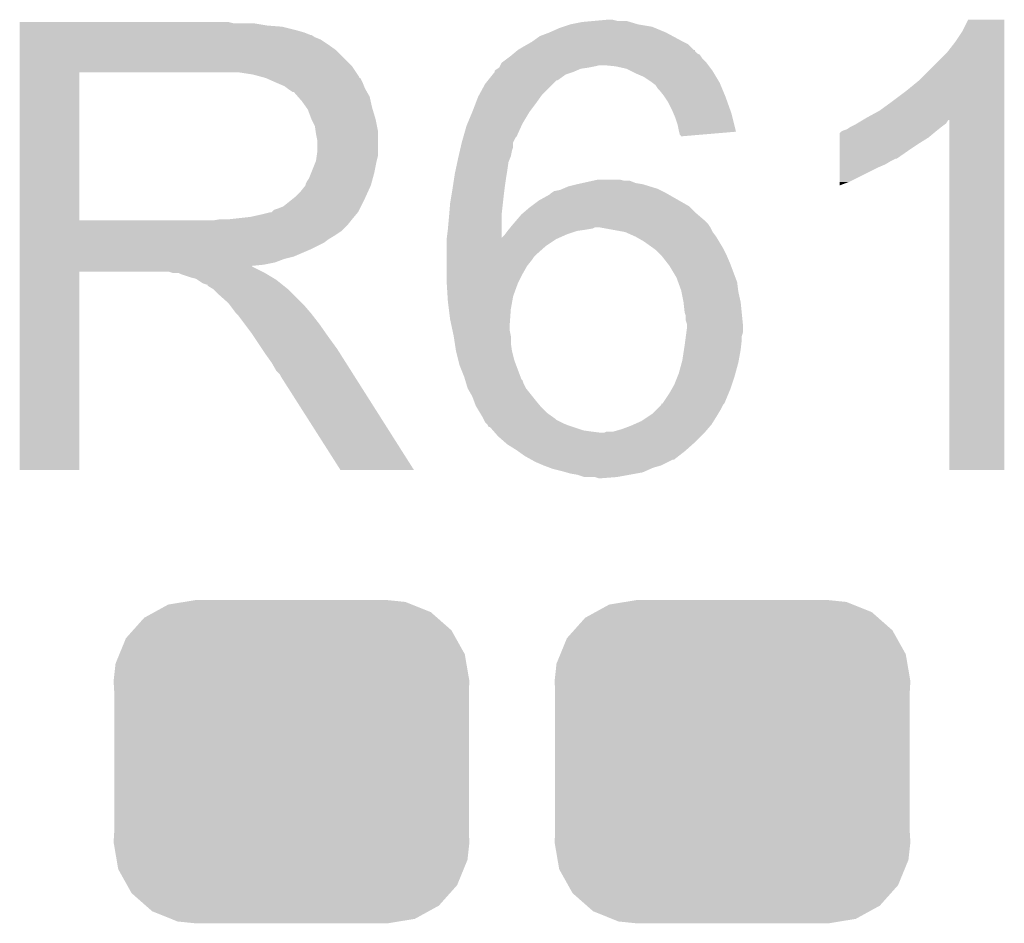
# Model space of a CAD drawing. Extents: x -4 to 126, y -8 to 66.
# Tile 164 of 256: x 68.07 to 70.21, y 54.46 to 56.43. Entities that reach past the tile are written whole.
import ezdxf

# ---------------------------------------------------------------- set-up
doc = ezdxf.new("R2010")
doc.units = 0
doc.layers.get('0').update_dxf_attribs({"linetype": 'CONTINUOUS'})
doc.layers.add('CLICKER_2_FOR_TMPM4L4A_V104_GTO', color=11, linetype='CONTINUOUS')
doc.layers.add('CLICKER_2_FOR_TMPM4L4A_V104_GTS', color=8, linetype='CONTINUOUS')

# ---------------------------------------------------------------- blocks, each defined once
blk = doc.blocks.new('CUSTOM_189')
for points in [[(-0.268438, 0.342124), (-0.233628, 0.347838), (0.2622, 0.342124), (0.247972, 0.347838)], [(-0.233628, 0.347838), (-0.20955, 0.35179), (0.247972, 0.347838), (0.20955, 0.35179)], [(-0.320744, 0.31339), (-0.298526, 0.325596), (0.317222, 0.31339), (0.30335, 0.325596)], [(-0.298526, 0.325596), (-0.268438, 0.342124), (0.30335, 0.325596), (0.2622, 0.342124)], [(-0.34504, 0.286174), (-0.320744, 0.31339), (0.348152, 0.286174), (0.317222, 0.31339)], [(-0.360486, 0.26887), (-0.34504, 0.286174), (0.357822, 0.26887), (0.348152, 0.286174)], [(-0.37475, 0.234078), (-0.360486, 0.26887), (0.377262, 0.234078), (0.357822, 0.26887)], [(-0.383124, 0.213652), (-0.37475, 0.234078), (0.380766, 0.213652), (0.377262, 0.234078)], [(-0.38735, 0.17526), (-0.383124, 0.213652), (0.38735, 0.17526), (0.380766, 0.213652)], [(-0.38608, 0.154124), (-0.38735, 0.17526), (0.38608, 0.154124), (0.38735, 0.17526)], [(-0.38608, -0.154124), (-0.38608, 0.154124), (0.38608, -0.154124), (0.38608, 0.154124)], [(-0.38735, -0.17526), (-0.38608, -0.154124), (0.38735, -0.17526), (0.38608, -0.154124)], [(-0.380764, -0.213652), (-0.38735, -0.17526), (0.383124, -0.213652), (0.38735, -0.17526)], [(-0.377262, -0.234078), (-0.380764, -0.213652), (0.374748, -0.234078), (0.383124, -0.213652)], [(-0.35782, -0.26887), (-0.377262, -0.234078), (0.360486, -0.26887), (0.374748, -0.234078)], [(-0.348152, -0.286174), (-0.35782, -0.26887), (0.345038, -0.286174), (0.360486, -0.26887)], [(-0.31722, -0.31339), (-0.348152, -0.286174), (0.320744, -0.31339), (0.345038, -0.286174)], [(-0.30335, -0.325596), (-0.31722, -0.31339), (0.298524, -0.325596), (0.320744, -0.31339)], [(-0.262198, -0.342124), (-0.30335, -0.325596), (0.268438, -0.342124), (0.298524, -0.325596)], [(-0.247972, -0.347838), (-0.262198, -0.342124), (0.233626, -0.347838), (0.268438, -0.342124)], [(-0.20955, -0.35179), (-0.247972, -0.347838), (0.20955, -0.35179), (0.233626, -0.347838)]]:
    blk.add_solid(points)

msp = doc.modelspace()

# ---------------------------------------------------------------- linework, layer by layer
at = {"layer": 'CLICKER_2_FOR_TMPM4L4A_V104_GTO'}
for points in [[(69.2912, 56.42356), (69.319138, 56.4261), (69.39619, 56.42356), (69.387724, 56.4261)], [(69.319138, 56.4261), (69.347078, 56.42864), (69.367402, 56.4261), (69.357242, 56.42864)], [(70.11924, 56.403242), (70.131942, 56.428618), (70.210678, 56.403242), (70.21068, 56.428618)], [(70.131942, 56.428618), (70.131954, 56.42864), (70.21068, 56.428618), (70.131954, 56.42864)], [(68.06694, 56.42102), (68.066942, 56.42356), (68.531742, 56.42102), (68.521582, 56.42356)], [(68.06694, 56.41594), (68.06694, 56.42102), (68.605398, 56.41594), (68.574922, 56.42102)], [(68.06694, 56.4134), (68.06694, 56.41594), (68.63842, 56.4134), (68.605398, 56.41594)], [(68.06694, 56.40578), (68.06694, 56.4134), (68.6689, 56.40578), (68.63842, 56.4134)], [(68.06694, 56.4007), (68.06694, 56.40578), (68.686682, 56.4007), (68.6689, 56.40578)], [(69.22008, 56.4007), (69.24294, 56.41086), (69.47408, 56.4007), (69.449694, 56.41086)], [(69.24294, 56.41086), (69.250554, 56.413398), (69.449694, 56.41086), (69.443602, 56.413398)], [(69.250554, 56.413398), (69.265802, 56.41848), (69.443602, 56.413398), (69.41312, 56.41848)], [(69.265802, 56.41848), (69.2912, 56.42356), (69.41312, 56.41848), (69.39619, 56.42356)], [(70.104, 56.38038), (70.11924, 56.403242), (70.210678, 56.38038), (70.210678, 56.403242)], [(68.06694, 56.39562), (68.06694, 56.4007), (68.699384, 56.39562), (68.686682, 56.4007)], [(68.06694, 56.395616), (68.06694, 56.39562), (68.701926, 56.395616), (68.699384, 56.39562)], [(68.06694, 56.39054), (68.06694, 56.395616), (68.70954, 56.39054), (68.701926, 56.395616)], [(68.06694, 56.385458), (68.06694, 56.39054), (68.722242, 56.385458), (68.70954, 56.39054)], [(68.06694, 56.3753), (68.06694, 56.385458), (68.73748, 56.3753), (68.722242, 56.385458)], [(69.181982, 56.38038), (69.185536, 56.38292), (69.51218, 56.38038), (69.5071, 56.38292)], [(69.185536, 56.38292), (69.19976, 56.39308), (69.5071, 56.38292), (69.488232, 56.39308)], [(69.19976, 56.39308), (69.22008, 56.4007), (69.488232, 56.39308), (69.47408, 56.4007)], [(68.066938, 56.32704), (68.06694, 56.362598), (68.79082, 56.32704), (68.755262, 56.362598)], [(68.06694, 56.362598), (68.06694, 56.3753), (68.755262, 56.362598), (68.73748, 56.3753)], [(69.142352, 56.354978), (69.148444, 56.360054), (69.542664, 56.354978), (69.537586, 56.360054)], [(69.148444, 56.360054), (69.151472, 56.362578), (69.537586, 56.360054), (69.53758, 56.362578)], [(69.151472, 56.362578), (69.151498, 56.3626), (69.53758, 56.362578), (69.535046, 56.3626)], [(69.151498, 56.3626), (69.151502, 56.362602), (69.535046, 56.3626), (69.535044, 56.362602)], [(69.151502, 56.362602), (69.1642, 56.37022), (69.535044, 56.362602), (69.527422, 56.37022)], [(69.1642, 56.37022), (69.173086, 56.375298), (69.527422, 56.37022), (69.52234, 56.375298)], [(69.173086, 56.375298), (69.181982, 56.38038), (69.52234, 56.375298), (69.51218, 56.38038)], [(70.08622, 56.357522), (70.104, 56.38038), (70.210678, 56.357522), (70.210678, 56.38038)], [(69.119326, 56.337198), (69.129484, 56.344818), (69.56044, 56.337198), (69.552822, 56.344818)], [(69.129484, 56.344818), (69.13626, 56.3499), (69.552822, 56.344818), (69.549432, 56.3499)], [(69.13626, 56.3499), (69.139302, 56.352436), (69.549432, 56.3499), (69.54774, 56.352436)], [(69.139302, 56.352436), (69.142352, 56.354978), (69.54774, 56.352436), (69.542664, 56.354978)], [(70.025258, 56.296558), (70.08622, 56.357522), (70.210676, 56.296558), (70.210678, 56.357522)], [(68.066938, 56.31434), (68.066938, 56.32704), (68.799286, 56.31434), (68.79082, 56.32704)], [(69.1007, 56.314346), (69.100706, 56.316886), (69.270894, 56.314346), (69.27682, 56.316886)], [(69.100706, 56.316886), (69.10324, 56.31942), (69.27682, 56.316886), (69.282734, 56.31942)], [(69.10324, 56.31942), (69.107042, 56.321958), (69.282734, 56.31942), (69.288658, 56.321958)], [(69.107042, 56.321958), (69.110852, 56.3245), (69.288658, 56.321958), (69.30644, 56.3245)], [(69.110852, 56.3245), (69.110862, 56.324506), (69.30644, 56.3245), (69.30647, 56.324506)], [(69.110862, 56.324506), (69.11213, 56.32704), (69.30647, 56.324506), (69.31914, 56.32704)], [(69.11213, 56.32704), (69.1134, 56.32958), (69.31914, 56.32704), (69.329298, 56.32958)], [(69.1134, 56.32958), (69.115944, 56.33466), (69.566156, 56.32958), (69.562344, 56.33466)], [(69.115944, 56.33466), (69.119326, 56.337198), (69.562344, 56.33466), (69.56044, 56.337198)], [(69.364858, 56.32704), (69.339462, 56.32958), (69.56806, 56.32704), (69.566156, 56.32958)], [(69.387718, 56.321962), (69.364858, 56.32704), (69.57187, 56.321962), (69.56806, 56.32704)], [(69.397886, 56.316878), (69.387718, 56.321962), (69.575682, 56.316878), (69.57187, 56.321962)], [(69.40804, 56.3118), (69.397886, 56.316878), (69.57873, 56.3118), (69.575682, 56.316878)], [(68.066932, 55.991782), (68.066938, 56.31432), (68.19646, 55.991782), (68.196462, 56.31432)], [(68.066938, 56.31432), (68.066938, 56.31434), (68.196462, 56.31432), (68.5038, 56.31434)], [(68.574922, 56.30926), (68.541902, 56.31434), (68.802672, 56.30926), (68.799286, 56.31434)], [(68.593564, 56.304176), (68.574922, 56.30926), (68.80606, 56.304176), (68.802672, 56.30926)], [(68.602862, 56.30164), (68.593564, 56.304176), (68.806082, 56.30164), (68.80606, 56.304176)], [(68.602894, 56.301626), (68.602862, 56.30164), (68.808606, 56.301626), (68.806082, 56.30164)], [(68.62572, 56.29148), (68.602894, 56.301626), (68.81368, 56.29148), (68.808606, 56.301626)], [(69.08038, 56.288938), (69.08647, 56.296554), (69.227698, 56.288938), (69.235314, 56.296554)], [(69.08647, 56.296554), (69.086474, 56.29656), (69.235314, 56.296554), (69.237856, 56.29656)], [(69.086474, 56.29656), (69.09663, 56.309258), (69.237856, 56.29656), (69.255638, 56.309258)], [(69.09663, 56.309258), (69.100694, 56.31434), (69.255638, 56.309258), (69.27088, 56.31434)], [(69.100694, 56.31434), (69.1007, 56.314346), (69.27088, 56.31434), (69.270894, 56.314346)], [(69.42582, 56.30418), (69.40804, 56.3118), (69.583302, 56.30418), (69.57873, 56.3118)], [(69.44106, 56.29402), (69.42582, 56.30418), (69.589398, 56.29402), (69.583302, 56.30418)], [(69.99732, 56.2737), (70.025258, 56.296558), (70.210676, 56.2737), (70.210676, 56.296558)], [(68.6435, 56.283858), (68.62572, 56.29148), (68.81673, 56.283858), (68.81368, 56.29148)], [(68.650276, 56.278778), (68.6435, 56.283858), (68.81876, 56.278778), (68.81673, 56.283858)], [(68.65366, 56.27624), (68.650276, 56.278778), (68.820212, 56.27624), (68.81876, 56.278778)], [(68.661284, 56.27116), (68.65366, 56.27624), (68.823114, 56.27116), (68.820212, 56.27624)], [(69.06791, 56.26608), (69.08038, 56.288938), (69.20484, 56.26608), (69.227698, 56.288938)], [(69.444448, 56.29148), (69.44106, 56.29402), (69.59092, 56.29148), (69.589398, 56.29402)], [(69.451218, 56.286402), (69.444448, 56.29148), (69.593036, 56.286402), (69.59092, 56.29148)], [(69.4563, 56.27878), (69.451218, 56.286402), (69.596212, 56.27878), (69.593036, 56.286402)], [(69.45884, 56.27624), (69.4563, 56.27878), (69.59727, 56.27624), (69.596212, 56.27878)], [(69.469, 56.26354), (69.45884, 56.27624), (69.602562, 56.26354), (69.59727, 56.27624)], [(68.663826, 56.271154), (68.661284, 56.27116), (68.823118, 56.271154), (68.823114, 56.27116)], [(68.672716, 56.260996), (68.663826, 56.271154), (68.828922, 56.260996), (68.823118, 56.271154)], [(68.6816, 56.250842), (68.672716, 56.260996), (68.83118, 56.250842), (68.828922, 56.260996)], [(69.060254, 56.2483), (69.06514, 56.261002), (69.19214, 56.2483), (69.201212, 56.261002)], [(69.06514, 56.261002), (69.06791, 56.26608), (69.201212, 56.261002), (69.20484, 56.26608)], [(69.470694, 56.261), (69.469, 56.26354), (69.60362, 56.261), (69.602562, 56.26354)], [(69.479158, 56.248302), (69.470694, 56.261), (69.608156, 56.248302), (69.60362, 56.261)], [(69.96684, 56.25084), (69.99732, 56.2737), (70.210676, 56.25084), (70.210676, 56.2737)], [(68.690672, 56.238142), (68.6816, 56.250842), (68.834, 56.238142), (68.83118, 56.250842)], [(68.6943, 56.23306), (68.690672, 56.238142), (68.835526, 56.23306), (68.834, 56.238142)], [(68.70192, 56.212742), (68.6943, 56.23306), (68.84162, 56.212742), (68.835526, 56.23306)], [(69.05244, 56.22798), (69.060254, 56.2483), (69.176898, 56.22798), (69.19214, 56.2483)], [(69.48678, 56.23306), (69.479158, 56.248302), (69.613598, 56.23306), (69.608156, 56.248302)], [(69.490046, 56.22544), (69.48678, 56.23306), (69.616318, 56.22544), (69.613598, 56.23306)], [(69.938902, 56.23052), (69.96684, 56.25084), (70.210674, 56.23052), (70.210676, 56.25084)], [(68.70192, 56.21274), (68.70192, 56.212742), (68.841622, 56.21274), (68.84162, 56.212742)], [(68.70954, 56.197496), (68.70192, 56.21274), (68.84467, 56.197496), (68.841622, 56.21274)], [(69.041854, 56.202578), (69.052438, 56.227978), (69.16166, 56.202578), (69.176898, 56.227978)], [(69.052438, 56.227978), (69.05244, 56.22798), (69.176898, 56.227978), (69.176898, 56.22798)], [(69.4944, 56.215278), (69.490046, 56.22544), (69.618854, 56.215278), (69.616318, 56.22544)], [(69.499478, 56.20004), (69.4944, 56.215278), (69.622654, 56.20004), (69.618854, 56.215278)], [(69.889788, 56.202578), (69.902478, 56.210192), (70.083678, 56.202578), (70.088756, 56.210192)], [(69.902478, 56.210192), (69.902492, 56.2102), (70.088756, 56.210192), (70.091278, 56.2102)], [(69.902492, 56.2102), (69.91096, 56.21528), (70.210674, 56.2102), (70.210674, 56.21528)], [(69.91096, 56.21528), (69.938902, 56.23052), (70.210674, 56.21528), (70.210674, 56.23052)], [(70.0913, 55.448222), (70.091278, 56.2102), (70.210658, 55.448222), (70.210674, 56.2102)], [(68.710992, 56.187338), (68.70954, 56.197496), (68.8467, 56.187338), (68.84467, 56.197496)], [(69.033208, 56.17464), (69.03974, 56.197502), (69.148958, 56.17464), (69.159352, 56.197502)], [(69.03974, 56.197502), (69.041854, 56.202578), (69.159352, 56.197502), (69.16166, 56.202578)], [(69.50202, 56.18734), (69.499478, 56.20004), (69.625822, 56.18734), (69.622654, 56.20004)], [(69.860162, 56.18734), (69.867784, 56.189882), (70.063994, 56.18734), (70.067172, 56.189882)], [(69.867784, 56.189882), (69.875402, 56.19496), (70.067172, 56.189882), (70.07352, 56.19496)], [(69.875402, 56.19496), (69.885558, 56.20004), (70.07352, 56.19496), (70.080292, 56.20004)], [(69.885558, 56.20004), (69.889788, 56.202578), (70.080292, 56.20004), (70.083678, 56.202578)], [(68.71208, 56.179722), (68.710992, 56.187338), (68.8467, 56.179722), (68.8467, 56.187338)], [(68.71462, 56.167018), (68.71208, 56.179722), (68.8467, 56.167018), (68.8467, 56.179722)], [(68.71462, 56.13908), (68.71462, 56.167018), (68.8467, 56.13908), (68.8467, 56.167018)], [(69.02958, 56.16194), (69.03248, 56.172096), (69.14134, 56.16194), (69.146418, 56.172096)], [(69.03248, 56.172096), (69.033208, 56.17464), (69.146418, 56.172096), (69.148958, 56.17464)], [(69.502656, 56.184798), (69.50202, 56.18734), (69.626454, 56.184798), (69.625822, 56.18734)], [(69.504556, 56.177198), (69.502656, 56.184798), (69.536944, 56.177198), (69.626454, 56.184798)], [(69.507078, 56.17718), (69.504556, 56.177198), (69.536732, 56.17718), (69.536944, 56.177198)], [(69.5071, 56.174664), (69.507078, 56.17718), (69.5071, 56.174664), (69.536732, 56.17718)], [(69.852544, 56.1721), (69.852546, 56.182266), (70.045578, 56.1721), (70.057778, 56.182266)], [(69.852544, 56.1594), (69.852544, 56.1721), (70.02526, 56.1594), (70.045578, 56.1721)], [(69.852546, 56.182266), (69.85508, 56.1848), (70.057778, 56.182266), (70.06082, 56.1848)], [(69.85508, 56.1848), (69.855084, 56.184802), (70.06082, 56.1848), (70.060822, 56.184802)], [(69.855084, 56.184802), (69.860162, 56.18734), (70.060822, 56.184802), (70.063994, 56.18734)], [(69.025476, 56.144158), (69.027234, 56.151778), (69.1388, 56.144158), (69.141338, 56.151778)], [(69.027234, 56.151778), (69.029578, 56.161936), (69.141338, 56.151778), (69.14134, 56.161936)], [(69.029578, 56.161936), (69.02958, 56.16194), (69.14134, 56.161936), (69.14134, 56.16194)], [(69.852542, 56.14416), (69.852544, 56.1594), (70.0024, 56.14416), (70.02526, 56.1594)], [(68.712078, 56.1213), (68.71353, 56.131458), (68.84416, 56.1213), (68.8467, 56.131458)], [(68.71353, 56.131458), (68.71462, 56.13908), (68.8467, 56.131458), (68.8467, 56.13908)], [(69.019782, 56.118756), (69.02196, 56.12892), (69.13118, 56.118756), (69.135242, 56.12892)], [(69.02196, 56.12892), (69.022544, 56.131458), (69.135242, 56.12892), (69.136258, 56.131458)], [(69.022544, 56.131458), (69.025476, 56.144158), (69.136258, 56.131458), (69.1388, 56.144158)], [(69.852542, 56.12638), (69.852542, 56.14416), (69.976996, 56.12638), (70.0024, 56.14416)], [(69.852542, 56.126378), (69.852542, 56.12638), (69.974456, 56.126378), (69.976996, 56.12638)], [(69.852542, 56.1213), (69.852542, 56.126378), (69.964302, 56.1213), (69.974456, 56.126378)], [(68.701918, 56.0959), (68.712078, 56.121298), (68.83908, 56.0959), (68.844158, 56.121298)], [(68.712078, 56.121298), (68.712078, 56.1213), (68.844158, 56.121298), (68.84416, 56.1213)], [(69.015972, 56.10098), (69.019782, 56.118756), (69.12864, 56.10098), (69.13118, 56.118756)], [(69.85254, 56.10606), (69.852542, 56.11368), (69.93382, 56.10606), (69.951598, 56.11368)], [(69.85254, 56.07558), (69.85254, 56.10606), (69.87286, 56.07558), (69.93382, 56.10606)], [(69.852542, 56.11368), (69.852542, 56.1213), (69.951598, 56.11368), (69.964302, 56.1213)], [(68.69176, 56.075578), (68.696838, 56.083198), (68.833538, 56.075578), (68.835616, 56.083198)], [(68.696838, 56.083198), (68.701918, 56.0959), (68.835616, 56.083198), (68.83908, 56.0959)], [(69.010432, 56.06796), (69.013166, 56.08574), (69.12356, 56.06796), (69.1261, 56.08574)], [(69.013166, 56.08574), (69.01434, 56.09336), (69.1261, 56.08574), (69.12737, 56.09336)], [(69.01434, 56.09336), (69.015972, 56.10098), (69.12737, 56.09336), (69.12864, 56.10098)], [(68.67906, 56.05526), (68.689216, 56.067956), (68.825686, 56.05526), (68.831458, 56.067956)], [(68.689216, 56.067958), (68.68922, 56.070496), (68.83146, 56.067958), (68.832152, 56.070496)], [(68.689216, 56.067956), (68.689216, 56.067958), (68.831458, 56.067956), (68.83146, 56.067958)], [(68.68922, 56.070496), (68.69176, 56.075578), (68.832152, 56.070496), (68.833538, 56.075578)], [(69.007142, 56.04764), (69.00926, 56.06034), (69.12102, 56.04764), (69.122606, 56.06034)], [(69.00926, 56.06034), (69.010432, 56.06796), (69.122606, 56.06034), (69.12356, 56.06796)], [(69.242942, 56.057802), (69.248864, 56.06034), (69.461376, 56.057802), (69.4563, 56.06034)], [(69.248864, 56.06034), (69.260722, 56.06542), (69.4563, 56.06034), (69.439792, 56.06542)], [(69.260722, 56.06542), (69.28104, 56.0705), (69.439792, 56.06542), (69.423282, 56.0705)], [(69.28104, 56.0705), (69.29247, 56.07304), (69.423282, 56.0705), (69.408042, 56.07304)], [(69.29247, 56.07304), (69.315322, 56.078118), (69.408042, 56.07304), (69.395344, 56.078118)], [(69.315322, 56.078118), (69.31533, 56.07812), (69.395344, 56.078118), (69.382642, 56.07812)], [(69.31533, 56.07812), (69.326762, 56.08066), (69.382642, 56.07812), (69.372482, 56.08066)], [(69.85254, 56.06799), (69.85254, 56.07558), (69.85254, 56.06799), (69.87286, 56.07558)], [(68.640958, 56.02224), (68.663184, 56.04002), (68.809868, 56.02224), (68.81876, 56.04002)], [(68.663184, 56.04002), (68.666358, 56.042558), (68.81876, 56.04002), (68.819912, 56.042558)], [(68.666358, 56.042558), (68.67906, 56.05526), (68.819912, 56.042558), (68.825686, 56.05526)], [(69.00418, 56.02986), (69.007142, 56.04764), (69.119044, 56.02986), (69.12102, 56.04764)], [(69.19722, 56.034942), (69.22008, 56.047642), (69.50265, 56.034942), (69.480426, 56.047642)], [(69.22008, 56.047642), (69.22262, 56.05018), (69.480426, 56.047642), (69.475984, 56.05018)], [(69.22262, 56.05018), (69.226428, 56.05272), (69.475984, 56.05018), (69.471538, 56.05272)], [(69.226428, 56.05272), (69.230242, 56.055262), (69.471538, 56.05272), (69.466456, 56.055262)], [(69.230242, 56.055262), (69.242942, 56.057802), (69.466456, 56.055262), (69.461376, 56.057802)], [(68.620638, 56.014616), (68.628262, 56.01716), (68.806056, 56.014616), (68.807328, 56.01716)], [(68.628262, 56.01716), (68.640958, 56.02224), (68.807328, 56.01716), (68.809868, 56.02224)], [(69.00185, 56.001918), (69.00418, 56.02986), (69.11594, 56.001918), (69.119044, 56.02986)], [(69.16208, 56.007), (69.176898, 56.0197), (69.54012, 56.007), (69.52742, 56.0197)], [(69.176898, 56.0197), (69.18028, 56.022238), (69.52742, 56.0197), (69.52488, 56.022238)], [(69.18028, 56.022238), (69.19722, 56.034942), (69.52488, 56.022238), (69.50265, 56.034942)], [(68.524118, 55.9943), (68.569838, 55.99938), (68.79082, 55.9943), (68.795052, 55.99938)], [(68.569838, 55.99938), (68.5927, 56.00446), (68.795052, 55.99938), (68.799284, 56.00446)], [(68.5927, 56.00446), (68.613018, 56.00954), (68.799284, 56.00446), (68.803518, 56.00954)], [(68.615554, 56.00954), (68.615556, 56.009542), (68.803518, 56.00954), (68.80352, 56.009542)], [(68.615556, 56.009542), (68.620638, 56.014616), (68.80352, 56.009542), (68.806056, 56.014616)], [(68.9991, 55.97144), (69.00164, 55.99938), (69.115966, 55.97144), (69.115942, 55.99938)], [(69.00164, 55.99938), (69.00185, 56.001918), (69.115942, 55.99938), (69.11594, 56.001918)], [(69.148234, 55.991762), (69.15912, 56.004462), (69.5579, 55.991762), (69.543082, 56.004462)], [(69.15912, 56.004462), (69.16208, 56.007), (69.543082, 56.004462), (69.54012, 56.007)], [(68.06693, 55.9689), (68.066932, 55.9816), (68.76796, 55.9689), (68.78066, 55.9816)], [(68.066932, 55.99176), (68.066932, 55.991782), (68.488558, 55.99176), (68.19646, 55.991782)], [(68.066932, 55.9816), (68.066932, 55.99176), (68.78066, 55.9816), (68.788788, 55.99176)], [(68.488558, 55.99176), (68.503798, 55.9943), (68.788788, 55.99176), (68.79082, 55.9943)], [(69.13118, 55.97144), (69.133298, 55.973982), (69.29882, 55.97144), (69.314062, 55.973982)], [(69.133298, 55.973982), (69.135412, 55.97652), (69.314062, 55.973982), (69.319144, 55.97652)], [(69.135412, 55.97652), (69.141762, 55.98414), (69.5706, 55.97652), (69.56552, 55.98414)], [(69.141762, 55.98414), (69.14388, 55.98668), (69.56552, 55.98414), (69.562982, 55.98668)], [(69.14388, 55.98668), (69.148234, 55.991762), (69.562982, 55.98668), (69.5579, 55.991762)], [(69.32931, 55.976518), (69.329298, 55.97652), (69.5706, 55.976518), (69.5706, 55.97652)], [(69.385172, 55.96636), (69.32931, 55.976518), (69.575682, 55.96636), (69.5706, 55.976518)], [(68.06693, 55.95874), (68.06693, 55.9689), (68.752722, 55.95874), (68.76796, 55.9689)], [(68.06693, 55.95112), (68.06693, 55.95874), (68.74002, 55.95112), (68.752722, 55.95874)], [(68.99656, 55.95112), (68.996882, 55.953696), (69.23532, 55.95112), (69.241116, 55.953696)], [(68.996882, 55.953696), (68.9991, 55.97144), (69.115978, 55.953696), (69.115966, 55.97144)], [(69.115978, 55.953696), (69.123558, 55.96128), (69.241116, 55.953696), (69.25818, 55.96128)], [(69.123558, 55.96128), (69.12356, 55.961282), (69.25818, 55.96128), (69.258186, 55.961282)], [(69.12356, 55.961282), (69.129274, 55.9689), (69.258186, 55.961282), (69.281042, 55.9689)], [(69.129274, 55.9689), (69.13118, 55.97144), (69.281042, 55.9689), (69.29882, 55.97144)], [(69.385182, 55.966358), (69.385172, 55.96636), (69.575684, 55.966358), (69.575682, 55.96636)], [(69.40804, 55.9562), (69.385182, 55.966358), (69.583302, 55.9562), (69.575684, 55.966358)], [(69.408044, 55.956198), (69.40804, 55.9562), (69.583302, 55.956198), (69.583302, 55.9562)], [(69.425822, 55.94604), (69.408044, 55.956198), (69.589398, 55.94604), (69.583302, 55.956198)], [(68.06693, 55.9435), (68.06693, 55.95112), (68.729858, 55.9435), (68.74002, 55.95112)], [(68.06693, 55.92826), (68.06693, 55.9435), (68.69938, 55.92826), (68.729858, 55.9435)], [(68.99656, 55.93588), (68.99656, 55.95112), (69.21246, 55.93588), (69.23532, 55.95112)], [(68.99656, 55.91556), (68.99656, 55.93588), (69.1896, 55.91556), (69.21246, 55.93588)], [(69.4436, 55.93334), (69.425822, 55.94604), (69.597018, 55.93334), (69.589398, 55.94604)], [(69.446986, 55.9308), (69.4436, 55.93334), (69.59854, 55.9308), (69.597018, 55.93334)], [(69.45376, 55.925718), (69.446986, 55.9308), (69.601082, 55.925718), (69.59854, 55.9308)], [(68.06693, 55.91302), (68.06693, 55.92826), (68.663818, 55.91302), (68.69938, 55.92826)], [(68.06693, 55.907938), (68.06693, 55.91302), (68.643498, 55.907938), (68.663818, 55.91302)], [(68.99656, 55.913022), (68.99656, 55.91556), (69.187062, 55.913022), (69.1896, 55.91556)], [(68.99656, 55.9054), (68.99656, 55.913022), (69.18198, 55.9054), (69.187062, 55.913022)], [(69.463918, 55.91556), (69.45376, 55.925718), (69.60616, 55.91556), (69.601082, 55.925718)], [(69.46392, 55.915558), (69.463918, 55.91556), (69.606162, 55.915558), (69.60616, 55.91556)], [(69.47775, 55.89778), (69.46392, 55.915558), (69.61378, 55.89778), (69.606162, 55.915558)], [(68.066928, 55.890158), (68.06693, 55.892666), (68.574924, 55.890158), (68.572412, 55.892666)], [(68.066928, 55.88), (68.066928, 55.890158), (68.59524, 55.88), (68.574924, 55.890158)], [(68.06693, 55.90032), (68.06693, 55.907938), (68.623178, 55.90032), (68.643498, 55.907938)], [(68.06693, 55.89524), (68.06693, 55.90032), (68.597782, 55.89524), (68.623178, 55.90032)], [(68.06693, 55.892666), (68.06693, 55.89524), (68.572412, 55.892666), (68.597782, 55.89524)], [(68.99656, 55.892698), (68.99656, 55.9054), (69.17182, 55.892698), (69.18198, 55.9054)], [(68.99656, 55.874918), (68.99656, 55.892698), (69.16166, 55.874918), (69.17182, 55.892698)], [(69.481702, 55.892698), (69.47775, 55.89778), (69.615686, 55.892698), (69.61378, 55.89778)], [(69.49694, 55.8673), (69.481702, 55.892698), (69.62521, 55.8673), (69.615686, 55.892698)], [(68.06692, 55.448222), (68.066928, 55.879978), (68.196438, 55.448222), (68.19646, 55.879978)], [(68.066928, 55.879978), (68.066928, 55.88), (68.19646, 55.879978), (68.392036, 55.88)], [(68.399658, 55.877462), (68.392036, 55.88), (68.600316, 55.877462), (68.59524, 55.88)], [(68.412356, 55.87746), (68.399658, 55.877462), (68.600318, 55.87746), (68.600316, 55.877462)], [(68.41744, 55.87492), (68.412356, 55.87746), (68.604552, 55.87492), (68.600318, 55.87746)], [(68.440302, 55.8673), (68.41744, 55.87492), (68.617254, 55.8673), (68.604552, 55.87492)], [(68.450458, 55.864762), (68.440302, 55.8673), (68.621484, 55.864762), (68.617254, 55.8673)], [(68.99656, 55.857138), (68.99656, 55.874918), (69.152768, 55.857138), (69.16166, 55.874918)], [(69.500636, 55.857138), (69.49694, 55.8673), (69.62902, 55.857138), (69.62521, 55.8673)], [(68.454272, 55.86222), (68.450458, 55.864762), (68.62572, 55.86222), (68.621484, 55.864762)], [(68.465696, 55.854602), (68.454272, 55.86222), (68.635244, 55.854602), (68.62572, 55.86222)], [(68.473318, 55.852062), (68.465696, 55.854602), (68.638418, 55.852062), (68.635244, 55.854602)], [(68.475838, 55.85206), (68.473318, 55.852062), (68.63842, 55.85206), (68.638418, 55.852062)], [(68.47586, 55.849532), (68.475838, 55.85206), (68.64158, 55.849532), (68.63842, 55.85206)], [(68.488558, 55.841902), (68.47586, 55.849532), (68.651118, 55.841902), (68.64158, 55.849532)], [(68.99672, 55.8546), (68.99656, 55.857138), (69.1515, 55.8546), (69.152768, 55.857138)], [(68.998466, 55.82666), (68.99672, 55.8546), (69.141342, 55.82666), (69.1515, 55.8546)], [(69.5071, 55.839358), (69.500636, 55.857138), (69.631244, 55.839358), (69.62902, 55.857138)], [(68.48856, 55.8419), (68.488558, 55.841902), (68.65112, 55.8419), (68.651118, 55.841902)], [(68.49872, 55.83174), (68.48856, 55.8419), (68.66128, 55.83174), (68.65112, 55.8419)], [(68.52158, 55.81142), (68.49872, 55.83174), (68.6816, 55.81142), (68.66128, 55.83174)], [(68.9991, 55.8165), (68.998466, 55.82666), (69.139492, 55.8165), (69.141342, 55.82666)], [(69.507608, 55.836822), (69.5071, 55.839358), (69.63156, 55.836822), (69.631244, 55.839358)], [(69.51218, 55.81396), (69.507608, 55.836822), (69.63664, 55.81396), (69.63156, 55.836822)], [(68.525392, 55.80634), (68.52158, 55.81142), (68.68668, 55.80634), (68.6816, 55.81142)], [(68.53682, 55.791102), (68.525392, 55.80634), (68.699744, 55.791102), (68.68668, 55.80634)], [(69.001324, 55.798722), (68.9991, 55.8165), (69.13626, 55.798722), (69.139492, 55.8165)], [(69.512182, 55.813958), (69.51218, 55.81396), (69.63664, 55.813958), (69.63664, 55.81396)], [(69.514722, 55.791098), (69.512182, 55.813958), (69.638928, 55.791098), (69.63664, 55.813958)], [(68.53936, 55.788562), (68.53682, 55.791102), (68.70192, 55.788562), (68.699744, 55.791102)], [(68.541898, 55.78602), (68.53936, 55.788562), (68.703898, 55.78602), (68.70192, 55.788562)], [(68.55714, 55.7657), (68.541898, 55.78602), (68.7197, 55.7657), (68.703898, 55.78602)], [(69.00418, 55.77586), (69.001324, 55.798722), (69.134626, 55.77586), (69.13626, 55.798722)], [(69.51726, 55.783476), (69.514722, 55.791098), (69.63969, 55.783476), (69.638928, 55.791098)], [(69.517262, 55.773318), (69.51726, 55.783476), (69.640706, 55.773318), (69.63969, 55.783476)], [(68.57238, 55.74538), (68.55714, 55.7657), (68.733924, 55.74538), (68.7197, 55.7657)], [(69.006902, 55.76316), (69.00418, 55.77586), (69.13372, 55.76316), (69.134626, 55.77586)], [(69.00908, 55.753002), (69.006902, 55.76316), (69.13372, 55.753002), (69.13372, 55.76316)], [(69.5198, 55.765696), (69.517262, 55.773318), (69.641468, 55.765696), (69.640706, 55.773318)], [(69.5198, 55.763162), (69.5198, 55.765696), (69.64172, 55.763162), (69.641468, 55.765696)], [(69.5198, 55.75808), (69.5198, 55.763162), (69.641718, 55.75808), (69.64172, 55.763162)], [(68.575768, 55.7403), (68.57238, 55.74538), (68.73748, 55.7403), (68.733924, 55.74538)], [(68.594394, 55.71236), (68.575768, 55.7403), (68.7578, 55.71236), (68.73748, 55.7403)], [(69.0118, 55.740302), (69.00908, 55.753002), (69.13626, 55.740302), (69.13372, 55.753002)], [(69.0118, 55.7403), (69.0118, 55.740302), (69.13626, 55.7403), (69.13626, 55.740302)], [(69.014146, 55.725062), (69.0118, 55.7403), (69.13626, 55.725062), (69.13626, 55.7403)], [(69.516412, 55.73268), (69.517428, 55.740296), (69.63918, 55.73268), (69.63918, 55.740296)], [(69.517428, 55.740296), (69.518444, 55.747918), (69.63918, 55.740296), (69.641718, 55.747918)], [(69.518444, 55.747918), (69.5198, 55.75808), (69.641718, 55.747918), (69.641718, 55.75808)], [(69.01688, 55.707282), (69.014146, 55.725062), (69.1388, 55.707282), (69.13626, 55.725062)], [(69.513156, 55.70982), (69.51472, 55.71998), (69.63664, 55.70982), (69.637768, 55.71998)], [(69.51472, 55.71998), (69.516412, 55.73268), (69.637768, 55.71998), (69.63918, 55.73268)], [(68.60286, 55.69966), (68.594394, 55.71236), (68.765858, 55.69966), (68.7578, 55.71236)], [(68.61556, 55.681882), (68.60286, 55.69966), (68.777138, 55.681882), (68.765858, 55.69966)], [(69.01688, 55.70728), (69.01688, 55.707282), (69.138802, 55.70728), (69.1388, 55.707282)], [(69.02196, 55.686962), (69.01688, 55.70728), (69.14388, 55.686962), (69.138802, 55.70728)], [(69.50964, 55.686958), (69.513156, 55.70982), (69.632482, 55.686958), (69.63664, 55.70982)], [(68.625718, 55.664102), (68.61556, 55.681882), (68.788418, 55.664102), (68.777138, 55.681882)], [(69.0245, 55.676802), (69.02196, 55.686962), (69.147692, 55.676802), (69.14388, 55.686962)], [(69.034662, 55.6514), (69.0245, 55.676802), (69.157218, 55.6514), (69.147692, 55.676802)], [(69.50202, 55.659018), (69.508254, 55.68188), (69.625324, 55.659018), (69.63156, 55.68188)], [(69.508254, 55.68188), (69.50964, 55.686958), (69.63156, 55.68188), (69.632482, 55.686958)], [(68.633338, 55.65648), (68.625718, 55.664102), (68.793254, 55.65648), (68.788418, 55.664102)], [(68.63588, 55.651402), (68.633338, 55.65648), (68.796476, 55.651402), (68.793254, 55.65648)], [(69.49186, 55.633618), (69.499988, 55.65394), (69.617164, 55.633618), (69.62394, 55.65394)], [(69.499988, 55.65394), (69.50202, 55.659018), (69.62394, 55.65394), (69.625324, 55.659018)], [(68.765416, 55.44821), (68.63588, 55.651402), (68.925394, 55.44821), (68.796476, 55.651402)], [(69.036186, 55.646324), (69.034662, 55.6514), (69.15912, 55.646324), (69.157218, 55.6514)], [(69.036948, 55.643782), (69.036186, 55.646324), (69.161656, 55.643782), (69.15912, 55.646324)], [(69.039232, 55.636162), (69.036948, 55.643782), (69.1642, 55.636162), (69.161656, 55.643782)], [(69.042278, 55.626002), (69.039232, 55.636162), (69.169278, 55.626002), (69.1642, 55.636162)], [(69.486054, 55.623462), (69.49186, 55.633618), (69.61378, 55.623462), (69.617164, 55.633618)], [(69.05244, 55.608222), (69.042278, 55.626002), (69.183504, 55.608222), (69.169278, 55.626002)], [(69.46645, 55.59298), (69.4817, 55.61584), (69.601078, 55.59298), (69.610602, 55.61584)], [(69.4817, 55.61584), (69.486054, 55.623462), (69.610602, 55.61584), (69.61378, 55.623462)], [(69.055298, 55.6006), (69.05244, 55.608222), (69.1896, 55.6006), (69.183504, 55.608222)], [(69.06006, 55.587898), (69.055298, 55.6006), (69.200186, 55.587898), (69.1896, 55.6006)], [(69.061584, 55.58536), (69.06006, 55.587898), (69.2023, 55.58536), (69.200186, 55.587898)], [(69.453762, 55.580282), (69.463914, 55.590434), (69.59346, 55.580282), (69.598536, 55.590434)], [(69.463914, 55.590436), (69.46392, 55.592958), (69.598538, 55.590436), (69.601056, 55.592958)], [(69.463914, 55.590434), (69.463914, 55.590436), (69.598536, 55.590434), (69.598538, 55.590436)], [(69.46392, 55.592958), (69.46645, 55.59298), (69.601056, 55.592958), (69.601078, 55.59298)], [(69.069202, 55.572662), (69.061584, 55.58536), (69.214998, 55.572662), (69.2023, 55.58536)], [(69.0753, 55.562498), (69.069202, 55.572662), (69.229228, 55.562498), (69.214998, 55.572662)], [(69.42074, 55.55488), (69.43979, 55.56758), (69.577902, 55.55488), (69.58584, 55.56758)], [(69.43979, 55.56758), (69.4436, 55.57012), (69.58584, 55.56758), (69.587362, 55.57012)], [(69.4436, 55.57012), (69.453762, 55.580282), (69.587362, 55.57012), (69.59346, 55.580282)], [(69.07657, 55.55996), (69.0753, 55.562498), (69.23278, 55.55996), (69.229228, 55.562498)], [(69.07784, 55.557422), (69.07657, 55.55996), (69.23532, 55.557422), (69.23278, 55.55996)], [(69.080378, 55.552344), (69.07784, 55.557422), (69.245474, 55.552344), (69.23532, 55.557422)], [(69.08292, 55.5498), (69.080378, 55.552344), (69.25056, 55.5498), (69.245474, 55.552344)], [(69.085458, 55.54726), (69.08292, 55.5498), (69.25691, 55.54726), (69.25056, 55.5498)], [(69.08673, 55.54472), (69.085458, 55.54726), (69.26326, 55.54472), (69.25691, 55.54726)], [(69.39788, 55.54472), (69.40359, 55.547258), (69.570964, 55.54472), (69.57314, 55.547258)], [(69.40359, 55.547258), (69.42074, 55.55488), (69.57314, 55.547258), (69.577902, 55.55488)], [(69.087994, 55.542194), (69.08673, 55.54472), (69.27084, 55.542194), (69.26326, 55.54472)], [(69.090532, 55.54218), (69.087994, 55.542194), (69.270882, 55.54218), (69.27084, 55.542194)], [(69.0972, 55.534562), (69.090532, 55.54218), (69.293738, 55.534562), (69.270882, 55.54218)], [(69.099426, 55.53202), (69.0972, 55.534562), (69.31152, 55.53202), (69.293738, 55.534562)], [(69.10165, 55.52948), (69.099426, 55.53202), (69.33184, 55.52948), (69.31152, 55.53202)], [(69.108318, 55.52186), (69.10165, 55.52948), (69.55028, 55.52186), (69.557902, 55.52948)], [(69.339456, 55.52948), (69.344536, 55.532018), (69.557902, 55.52948), (69.560076, 55.532018)], [(69.344536, 55.532018), (69.359778, 55.53202), (69.560076, 55.532018), (69.560078, 55.53202)], [(69.359778, 55.53202), (69.377562, 55.537102), (69.560078, 55.53202), (69.564434, 55.537102)], [(69.377562, 55.537102), (69.39788, 55.54472), (69.564434, 55.537102), (69.570964, 55.54472)], [(69.122834, 55.50916), (69.108318, 55.52186), (69.53758, 55.50916), (69.55028, 55.52186)], [(69.128638, 55.50408), (69.122834, 55.50916), (69.531864, 55.50408), (69.53758, 55.50916)], [(69.14896, 55.49138), (69.128638, 55.50408), (69.517576, 55.49138), (69.531864, 55.50408)], [(69.152514, 55.488842), (69.14896, 55.49138), (69.514722, 55.488842), (69.517576, 55.49138)], [(69.166738, 55.47868), (69.152514, 55.488842), (69.501654, 55.47868), (69.514722, 55.488842)], [(69.180454, 55.47106), (69.166738, 55.47868), (69.491856, 55.47106), (69.501654, 55.47868)], [(69.180458, 55.471058), (69.180454, 55.47106), (69.489316, 55.471058), (69.491856, 55.47106)], [(69.189598, 55.46598), (69.180458, 55.471058), (69.47916, 55.46598), (69.489316, 55.471058)], [(69.20738, 55.45836), (69.189598, 55.46598), (69.46392, 55.45836), (69.47916, 55.46598)], [(68.196438, 55.4482), (68.06692, 55.448222), (68.196438, 55.4482), (68.196438, 55.448222)], [(68.9254, 55.4482), (68.925394, 55.44821), (68.9254, 55.4482), (68.765416, 55.44821)], [(69.207386, 55.458358), (69.20738, 55.45836), (69.463918, 55.458358), (69.46392, 55.45836)], [(69.22093, 55.45328), (69.207386, 55.458358), (69.446138, 55.45328), (69.463918, 55.458358)], [(69.227698, 55.450742), (69.22093, 55.45328), (69.440426, 55.450742), (69.446138, 55.45328)], [(69.24802, 55.44566), (69.227698, 55.450742), (69.428992, 55.44566), (69.440426, 55.450742)], [(69.25691, 55.44312), (69.24802, 55.44566), (69.423278, 55.44312), (69.428992, 55.44566)], [(69.265798, 55.44058), (69.25691, 55.44312), (69.409308, 55.44058), (69.423278, 55.44312)], [(69.28104, 55.43804), (69.265798, 55.44058), (69.395338, 55.43804), (69.409308, 55.44058)], [(69.296278, 55.432962), (69.28104, 55.43804), (69.36741, 55.432962), (69.395338, 55.43804)], [(70.210658, 55.4482), (70.0913, 55.448222), (70.210658, 55.4482), (70.210658, 55.448222)], [(69.319136, 55.43296), (69.296278, 55.432962), (69.3674, 55.43296), (69.36741, 55.432962)], [(69.326758, 55.430422), (69.319136, 55.43296), (69.334406, 55.430422), (69.3674, 55.43296)], [(69.334382, 55.43042), (69.326758, 55.430422), (69.334382, 55.43042), (69.334406, 55.430422)]]:
    msp.add_solid(points, dxfattribs=at)

# ---------------------------------------------------------------- block references
at = {"layer": 'CLICKER_2_FOR_TMPM4L4A_V104_GTS'}
for p in [(68.65874, 54.8132), (69.61886, 54.8132)]:
    msp.add_blockref('CUSTOM_189', p, dxfattribs=at)

doc.saveas('drawing.dxf')
